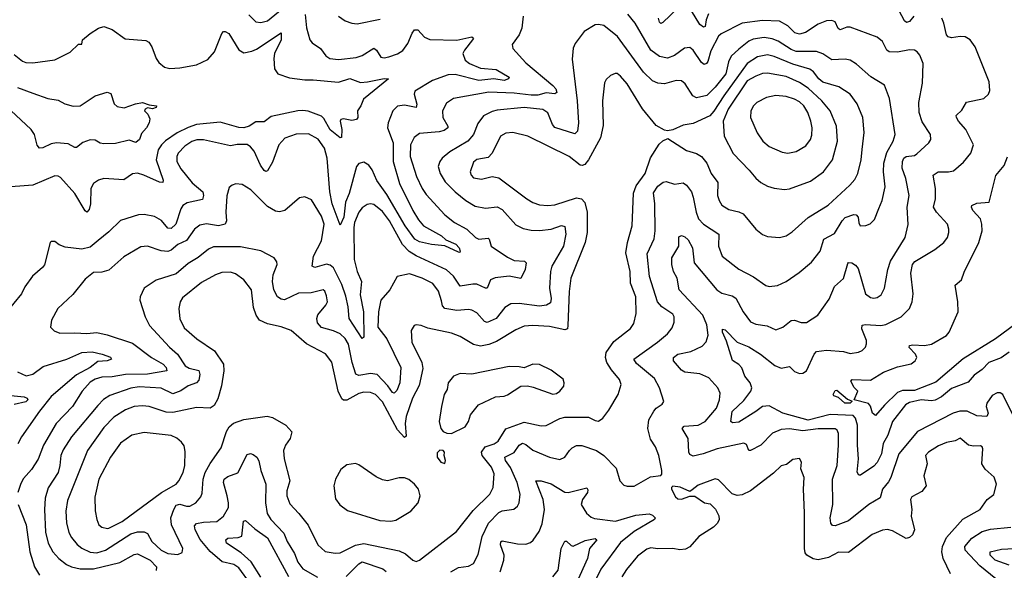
# Model space of a CAD drawing. Extents: x 2056909 to 2160450, y 827444 to 1016825.
# Tile 191 of 256: x 2066008 to 2071837, y 910675 to 913935. Entities that reach past the tile are written whole.
import ezdxf

# ---------------------------------------------------------------- set-up
doc = ezdxf.new("R2010")
doc.units = 0

msp = doc.modelspace()

# ---------------------------------------------------------------- linework, layer by layer
at = {"layer": '0CON10XD'}
for points in [[(2067364.2, 913964.2), (2067405, 913923.1), (2067435, 913918.2), (2067475, 913929.2), (2067560.8, 913999.2)], [(2069905, 914003.3), (2069815, 913918.1), (2069803.3, 913913.3), (2069795, 913921.2), (2069789.3, 913945)], [(2070085, 913970), (2070071.6, 913935), (2070065.3, 913894.7), (2070055, 913890.9), (2070035, 913906.9), (2069985, 913987.5)], [(2071300.6, 913955), (2071275, 913923.3), (2071257.9, 913917.9), (2071245, 913928.6), (2071215, 913987.5)], [(2067697.8, 913965), (2067705, 913886.7), (2067725.5, 913815.5), (2067738.7, 913798.7), (2067788.8, 913765), (2067820.3, 913720.3), (2067844.6, 913704.6), (2067895, 913699.2), (2067998.8, 913711.2), (2068035, 913722.8), (2068105, 913766.7), (2068119.4, 913755), (2068145, 913712.9), (2068165, 913709.5), (2068193.8, 913715), (2068245, 913732.1), (2068277, 913753), (2068305, 913794.3), (2068331.8, 913855), (2068345, 913874.4), (2068365, 913875.5), (2068405, 913830.6), (2068435, 913817.5), (2068595.3, 913814.7), (2068685, 913834), (2068694, 913825), (2068689.4, 913815), (2068640.8, 913755), (2068631.2, 913735), (2068644.1, 913695), (2068670.8, 913675), (2068735, 913647.2), (2068829.1, 913639.1), (2068906, 913595), (2068900.6, 913585), (2068875, 913574.3), (2068815, 913585.8), (2068725.5, 913575.5), (2068585, 913609.5), (2068545, 913608.1), (2068452.5, 913575), (2068347.9, 913512.1), (2068342.5, 913495), (2068358.9, 913435), (2068354.4, 913415.6), (2068285, 913428), (2068245, 913423.1), (2068216.9, 913395), (2068189.5, 913325), (2068185.5, 913295), (2068218.5, 913205), (2068219.5, 913095), (2068256.4, 912965), (2068335, 912805.6), (2068369.3, 912749.3), (2068398.1, 912715), (2068505, 912655.3), (2068530.7, 912630.7), (2068589.2, 912605), (2068610, 912585), (2068616, 912564), (2068612.5, 912557.5), (2068605, 912558), (2068525, 912596.9), (2068445, 912603.4), (2068375, 912620), (2068347.5, 912635), (2068289.5, 912715), (2068180.8, 912900.8), (2068122.7, 912982.7), (2068095, 913045.5), (2068075, 913074.5), (2068045, 913092.2), (2068015, 913084.4), (2068002, 913065), (2067959, 912905), (2067936.5, 912855), (2067926.2, 912765), (2067905, 912717.5), (2067857.9, 912845), (2067843.9, 912915), (2067828.1, 913115), (2067812, 913175), (2067775, 913227.3), (2067718.3, 913258.3), (2067645, 913257.5), (2067576.7, 913233.3), (2067542.9, 913195), (2067505, 913090.8), (2067475, 913040.8), (2067465, 913036.9), (2067455, 913042.2), (2067433.2, 913073.2), (2067395, 913156.9), (2067375, 913182.9), (2067355, 913196.9), (2067295, 913196.8), (2067255, 913188.2), (2067095, 913223.6), (2067056.8, 913223.2), (2067026.1, 913213.9), (2066984.8, 913185.2), (2066946.2, 913145), (2066937.7, 913125), (2066938.8, 913095), (2066961, 913051), (2067028.5, 912968.5), (2067091.3, 912915), (2067096.6, 912895), (2067089.6, 912870.4), (2067000.2, 912849.8), (2066974.6, 912835.4), (2066961.1, 912815), (2066933.1, 912725), (2066905, 912698.2), (2066885, 912701.5), (2066846.4, 912746.3), (2066805, 912770.5), (2066745, 912782.2), (2066710.2, 912779.8), (2066604, 912746), (2066535, 912678.1), (2066472.4, 912627.6), (2066425, 912588.8), (2066375, 912576.2), (2066277.4, 912587.4), (2066241.7, 912601.7), (2066215, 912622.5), (2066195, 912622.5), (2066187.5, 912615), (2066155.5, 912484.5), (2066143.2, 912466.8), (2066084.5, 912415.5), (2066037.4, 912352.6), (2066017.6, 912312.4), (2065928.3, 912201.7)], [(2067895.7, 913955), (2067935, 913929.1), (2067975, 913913.5), (2068005, 913910.5), (2068142.6, 913937.4)], [(2068988.9, 913955), (2068981.4, 913885), (2068964.4, 913845.6), (2068922.3, 913787.7), (2068928, 913765), (2069005, 913678.9), (2069165, 913544.6), (2069181.1, 913525), (2069186.9, 913503.1), (2069175, 913495.6), (2069125, 913502.1), (2069075, 913489), (2069035, 913487.3), (2068935, 913499.4), (2068785, 913505.2), (2068575, 913469.1), (2068535, 913440), (2068510, 913395), (2068513.1, 913355), (2068541.8, 913305), (2068541.5, 913295), (2068521.4, 913278.6), (2068490.8, 913270.8)], [(2071886.3, 911596.3), (2071827.5, 911715), (2071812.5, 911725), (2071795, 911725.6), (2071765, 911710), (2071732.9, 911665), (2071728.6, 911645), (2071740.5, 911605), (2071734.2, 911585.8), (2071675, 911590.5), (2071617.6, 911617.6), (2071572.5, 911617.5), (2071534, 911605), (2071323.1, 911496.9), (2071211.8, 911365), (2071165.6, 911224.4), (2071151.9, 911198.1), (2071115.3, 911155), (2071102.2, 911105), (2071035.3, 911064.7), (2070915, 910968.5), (2070835, 910938.5), (2070820.4, 910940.4), (2070808.9, 910955), (2070805.4, 910985.4), (2070822.3, 911065), (2070819.1, 911215), (2070846.4, 911295), (2070854.6, 911415), (2070854.6, 911485), (2070847.1, 911505), (2070835, 911512.3), (2070735, 911513), (2070645, 911500.6), (2070565, 911512.2), (2070515, 911508.9), (2070463.6, 911486.3), (2070395, 911415.5), (2070335, 911383.3), (2070324.5, 911384.5), (2070310, 911420), (2070295, 911426.9), (2070135.9, 911394.1), (2070054.8, 911365.2), (2069995, 911350.4), (2069975, 911361.4), (2069969.6, 911375), (2069965.4, 911455), (2069930, 911515), (2069942.1, 911527.9), (2070025.2, 911534.8), (2070065.5, 911555), (2070132.9, 911635), (2070151.5, 911685), (2070154.3, 911724.3), (2070140, 911755), (2070088.1, 911815), (2070035, 911837.9), (2069945, 911847.5), (2069925, 911859.4), (2069877.5, 911915), (2069878.6, 911935), (2069905, 911953.8), (2069980.1, 911969.9), (2070048.9, 912001.1), (2070071.9, 912028.1), (2070083.5, 912066.5), (2070075, 912129.2), (2070053, 912185), (2069912.3, 912335), (2069899.5, 912405), (2069878.8, 912445), (2069868.5, 912485), (2069868.1, 912525), (2069910.6, 912595), (2069910.6, 912649.4), (2069925, 912657.1), (2069945, 912648.6), (2069965, 912630.8), (2069990, 912585), (2070001.5, 912495), (2070135, 912335.6), (2070165, 912316.4), (2070225, 912299.6), (2070246.7, 912286.7), (2070291.5, 912205), (2070335, 912145.6), (2070365, 912132.7), (2070432.9, 912122.9), (2070485, 912099.4), (2070525, 912114.4), (2070575, 912153.5), (2070595, 912155.5), (2070635, 912141.8), (2070665, 912141.9), (2070732.5, 912185), (2070800.5, 912279.5), (2070830.6, 912355), (2070885, 912402), (2070909.5, 912490.5), (2070915, 912498), (2070934, 912496), (2070955, 912481.9), (2070971.2, 912461.2), (2071015, 912312), (2071045, 912290.8), (2071065, 912286), (2071085, 912289.2), (2071107.1, 912305), (2071128.2, 912345), (2071146.9, 912455), (2071163.1, 912505), (2071248.9, 912645), (2071267.1, 912722.9), (2071262.4, 912825), (2071274.1, 912895), (2071254.7, 912995), (2071232.5, 913055), (2071233.6, 913095), (2071242.5, 913115), (2071255, 913124.6), (2071305, 913131.6), (2071319.8, 913140.2), (2071390.6, 913205), (2071402.2, 913225), (2071398.9, 913255), (2071351.1, 913331.1), (2071333.2, 913385), (2071330.4, 913445), (2071351.5, 913558.5), (2071355.6, 913675), (2071337.1, 913725), (2071321.2, 913745), (2071305, 913754.2), (2071275, 913756.7), (2071205, 913742.9), (2071155, 913744.5), (2071142.2, 913755), (2071115.3, 913805.3), (2071085, 913831.5), (2070925, 913891.2), (2070905, 913891.2), (2070865, 913875.5), (2070853.5, 913883.5), (2070835, 913921.4), (2070815, 913930.5), (2070785, 913927.9), (2070735, 913908.2), (2070660.5, 913859.5), (2070625, 913849.2), (2070597.4, 913857.4), (2070555, 913899.1), (2070505, 913925.3), (2070405, 913931.1), (2070285, 913913.5), (2070159.7, 913850.3), (2070145, 913837.8), (2070099.6, 913750.4), (2070082, 913688), (2070074.1, 913675.9), (2070060.3, 913669.7), (2070045, 913680.9), (2069995, 913754.3), (2069975, 913769.4), (2069942.8, 913767.2), (2069885, 913722.9), (2069843.5, 913706.5), (2069796.1, 913716.1), (2069745, 913753.6), (2069651.5, 913915), (2069607.6, 913967.6)], [(2071865, 911965.5), (2071817.2, 911932.8), (2071745.6, 911905), (2071705, 911864.7), (2071659.2, 911830.8), (2071622, 911788), (2071525, 911752.2), (2071465, 911702.1), (2071428.1, 911681.9), (2071405, 911678.3), (2071345, 911684.5), (2071275, 911668.8), (2071252.2, 911655), (2071175.3, 911555), (2071147.6, 911475), (2071119.1, 911425), (2071110, 911365), (2071085, 911313.3), (2071065, 911292.1), (2070985, 911238.6), (2070975, 911237.5), (2070965.4, 911255.4), (2070973.9, 911335), (2070967.5, 911415), (2070968, 911535), (2070956.7, 911575), (2070942.2, 911592.2), (2070805, 911598.3), (2070675, 911564.5), (2070525, 911605.6), (2070445, 911649.1), (2070405, 911644), (2070365, 911615.6), (2070265, 911552.9), (2070227.3, 911547.3), (2070216.8, 911556.8), (2070224.7, 911615), (2070295, 911680.8), (2070335.3, 911735), (2070342.1, 911755), (2070331.9, 911785), (2070301.3, 911825), (2070283.8, 911873.8), (2070265, 911893.6), (2070226.7, 911916.7), (2070192.1, 912032.1), (2070169.4, 912085), (2070168.3, 912101.7), (2070185, 912098), (2070255.8, 912025), (2070325, 911998.9), (2070393.1, 911955), (2070478.3, 911888.3), (2070515, 911872.3), (2070565, 911881.4), (2070595, 911852.7), (2070625, 911840.8), (2070645, 911843.1), (2070665, 911855.5), (2070710.3, 911955), (2070725, 911970), (2070785, 911977.8), (2070885, 911969.7), (2070925, 911957.9), (2070974.5, 911965.5), (2070994.5, 911975.5), (2071014.5, 911995.5), (2071021.9, 912015), (2071021.1, 912035), (2070993.1, 912105), (2070995, 912125.6), (2071015, 912129.7), (2071105, 912123.7), (2071135, 912130), (2071225.3, 912174.7), (2071275.6, 912225), (2071291.1, 912265), (2071297.2, 912312.8), (2071283.1, 912435), (2071292.9, 912485), (2071307.6, 912502.4), (2071426, 912575), (2071478, 912615), (2071500, 912645), (2071508.1, 912675), (2071509.2, 912695), (2071500, 912725), (2071435, 912795.7), (2071418.2, 912825), (2071428.8, 912875), (2071430, 912935), (2071415.7, 913015), (2071445, 913033.6), (2071505.6, 913034.4), (2071535, 913040.8), (2071595, 913091.4), (2071638.1, 913145), (2071654.3, 913195), (2071608.2, 913285), (2071565.6, 913335), (2071552.9, 913355), (2071552.4, 913367.6), (2071585, 913400), (2071613.6, 913446.4), (2071715, 913468.8), (2071743.8, 913495), (2071752, 913515), (2071747.4, 913567.4), (2071663.7, 913773.7), (2071634.2, 913815), (2071605, 913833.1), (2071575, 913835.6), (2071525, 913826.7), (2071505, 913832.9), (2071495.4, 913845.4), (2071479.5, 913915), (2071466.7, 913945)], [(2066896.5, 913646.5), (2066955, 913649.6), (2067055, 913667.8), (2067121.4, 913698.6), (2067160.4, 913745), (2067205, 913853.8), (2067215, 913865.8), (2067225, 913865.8), (2067245, 913852.5), (2067306, 913756), (2067335, 913739.6), (2067381.2, 913748.8), (2067408.9, 913761.1), (2067555, 913856.7), (2067555.5, 913815), (2067515.7, 913735), (2067512.2, 913705), (2067516.9, 913645), (2067536.7, 913615), (2067605, 913591.2), (2067695, 913578.2), (2067745, 913578.8), (2067895, 913564.4), (2067962.4, 913587.6), (2068025, 913562.9), (2068067.2, 913567.2), (2068165, 913587.7), (2068191.2, 913585), (2068042.9, 913465), (2068027.8, 913425), (2068008.6, 913395), (2068010, 913355), (2068002, 913345), (2067975, 913338), (2067925, 913347.5), (2067908.8, 913345), (2067904.4, 913335), (2067914.7, 913285), (2067912.5, 913237.5), (2067905, 913236.2), (2067845, 913283.5), (2067809, 913349), (2067795, 913363.9), (2067715, 913392.4), (2067685, 913397.2), (2067653.6, 913396.3), (2067497.4, 913362.6), (2067455, 913330.5), (2067405, 913330.8), (2067366.1, 913303.9), (2067335.7, 913294.3), (2067305, 913295.8), (2067195, 913327.4), (2067055, 913313.8), (2067006, 913296), (2066940, 913265), (2066871.5, 913218.5), (2066846.5, 913195), (2066827.2, 913165), (2066815.3, 913105), (2066858.1, 912985), (2066855, 912971.2), (2066835, 912972.5), (2066742.5, 913015), (2066704.6, 913025.4), (2066675, 913021.9), (2066625, 912986.9), (2066506.1, 912993.9), (2066475, 912984), (2066445, 912966), (2066428.1, 912935), (2066426.9, 912845), (2066418.6, 912811.4), (2066405, 912796.2), (2066395, 912803.8), (2066335, 912905.4), (2066249.8, 912999.8), (2066235, 913009.4), (2066215, 913011.1), (2066085, 912955.5), (2065905, 912942)], [(2065975, 913728.6), (2066025, 913688.6), (2066045, 913681.1), (2066085, 913678.9), (2066215, 913698), (2066307.3, 913742.7), (2066355, 913790), (2066375, 913790), (2066380, 913815), (2066425, 913853.3), (2066475, 913884), (2066505, 913894.2), (2066555, 913876.9), (2066632.6, 913822.6), (2066755, 913811.1), (2066772.6, 913802.6), (2066790.6, 913775), (2066815.7, 913705), (2066831.4, 913681.4), (2066864.5, 913654.5), (2066896.5, 913646.5)], [(2068559.2, 910665), (2068605, 910690.7), (2068665, 910699.5), (2068694.5, 910715.5), (2068722, 910768), (2068746.5, 910875), (2068783.5, 910955), (2068845, 911016.7), (2068865, 911026.7), (2068933.8, 911036.2), (2068955.6, 911055), (2068964.4, 911075), (2068970.4, 911125), (2068953.2, 911195), (2068912.9, 911282.9), (2068883.8, 911325), (2068880, 911345), (2068935, 911371.8), (2068965, 911416.7), (2068985, 911427.3), (2069005, 911418.9), (2069045, 911387.1), (2069145, 911345.6), (2069205, 911330.6), (2069235.5, 911344.5), (2069261.9, 911385), (2069279.2, 911400.8), (2069305, 911413.1), (2069335, 911413.9), (2069422.5, 911385), (2069465, 911354.4), (2069538.8, 911278.8), (2069560, 911205), (2069585, 911179.2), (2069605, 911172.9), (2069645, 911172.5), (2069741.3, 911228.7), (2069803.3, 911236.7), (2069810, 911245), (2069808.8, 911265), (2069791.9, 911355), (2069771.4, 911405), (2069742.2, 911452.2), (2069725.5, 911515), (2069732.7, 911565), (2069762.4, 911617.6), (2069776, 911635), (2069810.9, 911659.1), (2069820.6, 911675), (2069796, 911756), (2069765, 911810), (2069659.5, 911899.5), (2069643.3, 911925), (2069784.4, 912025), (2069843.1, 912075), (2069870.4, 912109.6), (2069883.1, 912145), (2069882.5, 912175), (2069875, 912191.2), (2069810, 912235), (2069783.8, 912265), (2069736.9, 912415), (2069722.2, 912547.8), (2069763.2, 912636.8), (2069770.8, 912685), (2069768.2, 912845), (2069759.2, 912910.8), (2069785, 912950), (2069816.9, 912973.1), (2069835, 912976.5), (2069885, 912961.5), (2069935, 912969.4), (2069955, 912955.8), (2069984.4, 912915), (2069994.5, 912885), (2070011.8, 912795), (2070027.1, 912755), (2070055, 912723.8), (2070146.9, 912665), (2070144.6, 912595), (2070167.1, 912535), (2070265, 912457.5), (2070351.9, 912411.9), (2070425, 912361.4), (2070445, 912355.7), (2070495, 912361.4), (2070545, 912385.6), (2070622.6, 912437.4), (2070695, 912500), (2070746.5, 912565), (2070767.8, 912635), (2070831.9, 912668.1), (2070877.3, 912745), (2070895, 912763.2), (2070945, 912780.9), (2070959.8, 912779.8), (2070972.2, 912765), (2070975, 912732.5), (2070984, 912715), (2071016.1, 912716.1), (2071043, 912727), (2071067.9, 912752.1), (2071093.5, 912816.5), (2071114.4, 912865), (2071130.5, 912945), (2071121.6, 913035), (2071124.2, 913085.8), (2071141.7, 913148.3), (2071177.9, 913215), (2071191.5, 913255), (2071157.4, 913467.4), (2071126.7, 913546.7), (2071046.1, 913596.1), (2070962, 913672), (2070923.3, 913695), (2070895, 913700.6), (2070815, 913698.2), (2070762.2, 913732.2), (2070725, 913747.2), (2070605, 913746.7), (2070575, 913757.9), (2070498, 913808), (2070461.7, 913821.7), (2070415, 913829.2), (2070349.7, 913820.3), (2070325, 913808.4), (2070265, 913761.1), (2070220.6, 913719.4), (2070204.8, 913685.2), (2070187.8, 913615), (2070125, 913535.3), (2070075, 913486.5), (2070015, 913472.3), (2069993.5, 913485), (2069948.1, 913555), (2069925, 913572.9), (2069895, 913574.3), (2069825, 913555.6), (2069785, 913559.5), (2069755, 913572.5), (2069700.4, 913625), (2069546.2, 913835), (2069465, 913900), (2069435, 913907.5), (2069415, 913904.2), (2069348.8, 913865), (2069295.6, 913794.4), (2069284.4, 913765.6), (2069278.8, 913701.2), (2069308.9, 913455), (2069316, 913325), (2069309.2, 913275), (2069295, 913258.5), (2069175, 913297.5), (2069161.4, 913315), (2069135, 913383.1), (2069105, 913404), (2068995, 913414.7), (2068835, 913399.4), (2068805, 913391.8), (2068753.1, 913365), (2068719.4, 913320.6), (2068694.6, 913255.4), (2068661.8, 913215), (2068555, 913152.1), (2068508.1, 913115), (2068494.3, 913095), (2068485.7, 913065), (2068496.7, 913025), (2068526.4, 912975), (2068586.5, 912915), (2068649.4, 912865), (2068705, 912831.8), (2068765, 912818.2), (2068835, 912826.1), (2068865, 912810.9), (2068945, 912720.6), (2068988.2, 912698.2), (2069035, 912688.2), (2069085, 912687.1), (2069154.7, 912695.3), (2069215.6, 912715.6), (2069235, 912710), (2069241.5, 912665), (2069227.7, 912595), (2069158.7, 912475), (2069149.3, 912445), (2069144.2, 912345), (2069154.2, 912285), (2069150.7, 912259.3), (2069126.2, 912245), (2069085, 912237.9), (2068965, 912254.7), (2068915, 912252.9), (2068879.1, 912230.9), (2068827.8, 912165), (2068775, 912142.3), (2068758.6, 912148.6), (2068715, 912199.6), (2068685, 912215.4), (2068665, 912219.2), (2068595, 912213.3), (2068525, 912224.7), (2068510.4, 912240.4), (2068505, 912270), (2068486.8, 912326.8), (2068452.9, 912372.9), (2068390, 912405), (2068315, 912429.6), (2068242, 912415), (2068198.5, 912335), (2068146.6, 912273.4), (2068132.2, 912205), (2068128.9, 912115), (2068181.8, 912045), (2068264.7, 911875), (2068258.4, 911785), (2068240.4, 911739.6), (2068225, 911723.3), (2068215, 911727.8), (2068188.1, 911768.1), (2068123.9, 911833.9), (2068085, 911841), (2068015, 911829.2), (2067997, 911837), (2067975.6, 911905), (2067954.3, 912014.3), (2067935, 912047.8), (2067904.5, 912075.5), (2067865, 912093.6), (2067795, 912113.3), (2067770.4, 912140.4), (2067766.7, 912165), (2067772.8, 912187.2), (2067821.1, 912245), (2067830.5, 912265), (2067825, 912300), (2067815, 912326.7), (2067805, 912336.2), (2067732.4, 912317.6), (2067658.8, 912315), (2067575, 912276.5), (2067555, 912279.5), (2067535, 912294.4), (2067511.5, 912335), (2067504.6, 912385), (2067507.5, 912425), (2067532, 912485), (2067530.5, 912500.5), (2067514.1, 912524.1), (2067435, 912565.8), (2067315, 912589.2), (2067155, 912590.4), (2067125, 912576.5), (2067065, 912527.9), (2067005, 912490.8), (2066935, 912431.1), (2066816.4, 912393.6), (2066744.2, 912345), (2066722, 912295), (2066720, 912275), (2066751.1, 912175), (2066776.4, 912125), (2066895, 911995.5), (2066941.5, 911955), (2066986.7, 911885), (2067011.7, 911871.7), (2067067.6, 911857.6), (2067074.7, 911835), (2067068.7, 911801.3), (2067054.8, 911785.2), (2067005, 911766.7), (2066962.2, 911737.8), (2066915, 911719.7), (2066845, 911752.5), (2066715, 911761.1), (2066665, 911752.5), (2066540.8, 911709.2), (2066504.3, 911685.7), (2066469.7, 911650.3), (2066314.6, 911465), (2066265, 911389.2), (2066251.2, 911355), (2066246, 911295), (2066235.3, 911255), (2066177.3, 911162.7), (2066158.9, 911101.1), (2066154.2, 911035), (2066160.9, 910900.8), (2066176.3, 910836.3), (2066205, 910784.5), (2066240, 910745), (2066285, 910709.3), (2066314.2, 910695), (2066365, 910683.4), (2066445, 910682.8), (2066599.7, 910720.3), (2066685, 910767.8), (2066705, 910773.3), (2066781.2, 910735), (2066817.5, 910695), (2066815, 910673.6)], [(2068355, 910728), (2068375, 910734), (2068594.2, 910905), (2068691.7, 911028.3), (2068790.6, 911125), (2068810.5, 911165), (2068816.6, 911246.6), (2068800.4, 911285), (2068746.2, 911355), (2068741.5, 911375), (2068763.5, 911406.5), (2068816.9, 911423.1), (2068840.9, 911439.2), (2068885, 911512.5), (2068995, 911552.5), (2069095, 911530.9), (2069125, 911532.3), (2069205, 911573.9), (2069235, 911582.3), (2069375, 911581.8), (2069415, 911561.4), (2069435, 911558.9), (2069460, 911575), (2069495, 911624), (2069550, 911715), (2069567.8, 911775), (2069559.4, 911805), (2069511.2, 911861.2), (2069484.6, 911905), (2069476.1, 911935), (2069479.2, 911965), (2069525, 912029.4), (2069624, 912106), (2069643.3, 912136.7), (2069657.1, 912195), (2069655.4, 912295), (2069623.6, 912375), (2069622.1, 912445), (2069596, 912555), (2069605.4, 912615), (2069634.5, 912715), (2069642.3, 912907.7), (2069658.3, 912951.7), (2069711.2, 913025), (2069742.5, 913117.5), (2069792.9, 913197.1), (2069815, 913217.5), (2069845, 913232.5), (2069955, 913160), (2070015, 913143.1), (2070044.2, 913125), (2070075, 913085.8), (2070101.5, 913025), (2070140.5, 912970.5), (2070139.5, 912895), (2070147.8, 912865), (2070165, 912837.5), (2070205, 912810.6), (2070265, 912797.5), (2070290.8, 912785), (2070365.5, 912695.5), (2070405, 912662.5), (2070435, 912651.4), (2070505, 912645.7), (2070545.4, 912654.6), (2070581.4, 912678.6), (2070675, 912763.5), (2070793.1, 912836.9), (2070923.1, 912955), (2070951.5, 912988.5), (2070969.6, 913025), (2070990, 913105), (2070996.2, 913166.2), (2071006.4, 913266.4), (2071000, 913355), (2070965.9, 913435.9), (2070924.7, 913494.7), (2070857, 913537), (2070761.8, 913565), (2070737.8, 913585), (2070707, 913627), (2070685, 913641.9), (2070585, 913671.5), (2070475, 913717.2), (2070435, 913726.3), (2070375, 913715.9), (2070315, 913674.7), (2070175.6, 913485), (2070117.4, 913392.6), (2070093.4, 913366.6), (2069995, 913320), (2069935, 913310), (2069875, 913283.3), (2069843, 913277), (2069825, 913280), (2069775, 913308.8), (2069695, 913408.1), (2069605, 913554.4), (2069565, 913601.1), (2069545, 913615.6), (2069533, 913617), (2069505.5, 913604.5), (2069479.8, 913580.2), (2069469.1, 913560.9), (2069458, 913455), (2069461.5, 913308.5), (2069445.5, 913235), (2069374.7, 913105.3), (2069352.6, 913077.4), (2069338.3, 913071.7), (2069325, 913074.4), (2069260, 913125), (2069016, 913245), (2068927.3, 913267.3), (2068885, 913262.3), (2068854.1, 913245.9), (2068804.7, 913145.3), (2068780.7, 913119.3), (2068715, 913106.8), (2068695, 913091.4), (2068674.7, 913035), (2068680, 913015), (2068695, 912997.8), (2068740.9, 912990.9), (2068805, 913006.9), (2068845, 912997.8), (2069010, 912875), (2069045, 912853.6), (2069085, 912839.5), (2069134.6, 912834.6), (2069175, 912838.9), (2069305, 912879.6), (2069333.8, 912873.8), (2069353.2, 912853.2), (2069367.2, 912795), (2069367.6, 912675), (2069355.3, 912615), (2069270.8, 912405), (2069261.3, 912325), (2069253.8, 912123.8), (2069251.4, 912105), (2069235, 912098.5), (2069145, 912119.4), (2069044.7, 912124.7), (2068995, 912119.6), (2068945, 912098.5), (2068830.7, 912029.3), (2068785, 912011.2), (2068735, 912002.7), (2068695, 912012.1), (2068615, 912059.1), (2068565, 912078.2), (2068425, 912109.4), (2068385, 912124), (2068355, 912128.8), (2068342.5, 912125), (2068326.2, 912095), (2068329.5, 912025), (2068388.2, 911905), (2068395, 911870), (2068371.8, 911768.2), (2068334.2, 911695), (2068295.3, 911585), (2068290.3, 911545), (2068295, 911470), (2068285, 911461.2), (2068245, 911506.7), (2068155, 911672.1), (2068115, 911715.3), (2068085, 911727.3), (2068045, 911729.2), (2068015, 911720.8), (2067945, 911682.7), (2067925, 911682.2), (2067915, 911689.2), (2067893.3, 911735), (2067855, 911906.7), (2067817.3, 911957.3), (2067705.9, 912015.9), (2067615, 912094.4), (2067556.2, 912116.2), (2067475, 912133.5), (2067426.7, 912156.7), (2067408.1, 912185), (2067391.7, 912231.7), (2067379.5, 912335), (2067334.3, 912395), (2067285, 912429.5), (2067255, 912440.9), (2067205, 912438.5), (2067167.5, 912425), (2067085, 912378.9), (2066972.6, 912287.4), (2066957.5, 912265), (2066949.5, 912225), (2066955, 912163.3), (2066980.8, 912110.8), (2067057.1, 912045), (2067161.4, 911975), (2067213.5, 911895), (2067216.5, 911855), (2067203, 911767), (2067180.5, 911689.5), (2067159.5, 911650.5), (2067135, 911634.3), (2067055, 911638.8), (2066915, 911609.1), (2066875, 911612), (2066774.7, 911644.7), (2066735, 911649.3), (2066685, 911645.3), (2066635, 911625.4), (2066565, 911581.8), (2066505, 911520.5), (2066410, 911385), (2066291.7, 911088.3), (2066281.1, 911025), (2066285.4, 910955.4), (2066299.5, 910899.5), (2066315, 910870), (2066348.1, 910828.1), (2066375, 910805.5), (2066425, 910783.3), (2066465, 910778.2), (2066515, 910794.7), (2066665, 910890.9), (2066705, 910902.5), (2066745, 910903.4), (2066763.8, 910893.8), (2066790.8, 910845), (2066845, 910794.7), (2066885.4, 910774.6), (2066945, 910768.9), (2066969.5, 910780.5), (2066974.5, 910805), (2066906.6, 910943.4), (2066902.5, 910985), (2066919.4, 911035), (2066935, 911060), (2066955, 911066.8), (2066995, 911054.1), (2067015, 911054.6), (2067051.1, 911075), (2067080.1, 911109.9), (2067088.1, 911131.9), (2067094.7, 911215), (2067106.1, 911253.9), (2067135, 911306.9), (2067199.8, 911400.2), (2067232.6, 911497.4), (2067248, 911525), (2067273.5, 911546.5), (2067335, 911566.9), (2067472.4, 911587.6), (2067505, 911578.9), (2067583.8, 911535), (2067618, 911495), (2067608.6, 911455), (2067581.9, 911415), (2067570, 911385), (2067573.5, 911335), (2067607.8, 911205), (2067590, 911145), (2067588.9, 911115), (2067607.9, 911067.9), (2067660.4, 911010.4), (2067715, 910942.5), (2067772.2, 910825), (2067817.2, 910787.2), (2067875, 910776.7), (2067905, 910779.1), (2067996.1, 910823.9), (2068045, 910834.1), (2068255, 910790), (2068292.2, 910772.2), (2068335, 910734), (2068355, 910728)], [(2070535, 912930), (2070565, 912934.4), (2070690.2, 912979.8), (2070765.9, 913034.1), (2070819.1, 913105), (2070848.7, 913215), (2070843.9, 913305), (2070805.4, 913395), (2070757.3, 913455), (2070675, 913528.8), (2070625, 913563.7), (2070545, 913597.8), (2070435, 913618.6), (2070405, 913615.8), (2070365, 913601.4), (2070315, 913573.7), (2070201.2, 913405), (2070173.3, 913335), (2070178.5, 913245), (2070232, 913142), (2070327.1, 913045), (2070365, 912995.8), (2070395, 912971.9), (2070435, 912950), (2070475, 912937.1), (2070535, 912930)], [(2065995, 913533.3), (2066085, 913500), (2066175, 913469.1), (2066235, 913457.8), (2066275, 913436.4), (2066325, 913423.8), (2066365, 913425.4), (2066455.4, 913484.6), (2066526, 913506), (2066547.1, 913497.1), (2066567.1, 913437.1), (2066585, 913422), (2066626.1, 913413.9), (2066692.6, 913437.4)], [(2070555, 913145.5), (2070605, 913154.4), (2070661.4, 913188.6), (2070688.9, 913225), (2070697.8, 913252.2), (2070698.5, 913295), (2070691.2, 913335), (2070673.9, 913385), (2070650.7, 913425), (2070625, 913448.2), (2070595, 913464.6), (2070545, 913479.3), (2070485, 913486.2), (2070428.8, 913475), (2070372.5, 913445), (2070351.9, 913425), (2070336.9, 913395), (2070333.3, 913355), (2070373.5, 913265), (2070406.7, 913216.7), (2070445, 913184.5), (2070521.1, 913151.1), (2070555, 913145.5)], [(2066692.6, 913437.4), (2066735, 913444.2), (2066775, 913430), (2066817.5, 913425), (2066816.7, 913415), (2066795, 913406.7), (2066765, 913412.5), (2066750, 913405), (2066747.5, 913395), (2066766.1, 913376.1), (2066778.6, 913348.6), (2066774.4, 913325), (2066758.9, 913295), (2066728.1, 913261.9), (2066716.7, 913225), (2066695, 913208.6), (2066655, 913220.8), (2066575, 913201.7), (2066505, 913199.8), (2066483.5, 913203.5), (2066455, 913221.2), (2066425.6, 913224.4), (2066382.2, 913207.8), (2066345, 913177.5), (2066335, 913177.5), (2066295, 913200), (2066225, 913205.5), (2066195, 913200.5), (2066145, 913175.7), (2066125, 913174), (2066111.2, 913191.2), (2066094.7, 913255), (2066075.3, 913285), (2065955, 913398.3)], [(2068490.8, 913270.8), (2068375, 913260.5), (2068343.4, 913236.6), (2068321.5, 913195), (2068318.7, 913125), (2068357.4, 913007.4), (2068390, 912935), (2068415, 912900), (2068525, 912780.5), (2068581.4, 912735), (2068654.7, 912694.7), (2068705.8, 912645), (2068725, 912636.4), (2068780.9, 912640.9), (2068787.8, 912635), (2068798.1, 912595), (2068895, 912529.2), (2068935, 912510), (2068995.5, 912505.5), (2069006.9, 912495), (2069001.2, 912455), (2068975, 912402.5), (2068905, 912415.9), (2068822.8, 912407.2), (2068795, 912394.3), (2068775, 912346), (2068765.5, 912344.5), (2068715, 912369.1), (2068689.9, 912369.9), (2068615, 912356.5), (2068576.8, 912416.8), (2068535, 912454.7), (2068355, 912536.6), (2068312.7, 912562.7), (2068274.2, 912604.2), (2068197.4, 912745), (2068155, 912800), (2068105, 912840.8), (2068085, 912845.4), (2068065, 912841.2), (2068035, 912820.8), (2068015, 912794.5), (2067990.5, 912735), (2067985.9, 912705), (2067987.1, 912515), (2068005, 912444.3), (2068032.1, 912385), (2068024.3, 912305), (2068043, 912205), (2068045.6, 912054.4), (2068035, 912046.7), (2067958.1, 912165), (2067952.4, 912235), (2067938.7, 912298.7), (2067915, 912367.3), (2067865.2, 912465.2), (2067845, 912482), (2067825, 912487.8), (2067755, 912467.3), (2067739.4, 912475), (2067746.7, 912535), (2067795.4, 912625), (2067809.6, 912725), (2067795, 912772.5), (2067735, 912867.5), (2067695, 912886.2), (2067665, 912880), (2067578, 912805), (2067545, 912796.4), (2067522.1, 912802.1), (2067475, 912828.9), (2067376.7, 912926.7), (2067325, 912958.6), (2067287.7, 912962.3), (2067265, 912956.2), (2067248.8, 912941.2), (2067235, 912892.5), (2067227.7, 912795), (2067231.3, 912745), (2067225, 912724.5), (2067185, 912715.4), (2067113.9, 912726.1), (2067075, 912718.2), (2067042.9, 912695), (2066995, 912626.9), (2066945, 912604.1), (2066905, 912571.3), (2066885, 912563.3), (2066845, 912566.1), (2066765, 912594.5), (2066725, 912590), (2066625, 912531.5), (2066535, 912452.5), (2066495, 912440.5), (2066445, 912438.6), (2066395, 912398), (2066322.6, 912307.4), (2066234.4, 912225.6), (2066196.2, 912155), (2066190, 912115), (2066212.7, 912092.7), (2066245, 912079.2), (2066335, 912081.9), (2066405, 912076.5), (2066465, 912082.1), (2066525, 912069.6), (2066675, 912018.8), (2066788.8, 911935), (2066856.4, 911895), (2066875.4, 911875), (2066879.2, 911855), (2066765, 911835.9), (2066635, 911834.8), (2066555, 911821.4), (2066495, 911818.6), (2066455, 911805.8), (2066425, 911788.4), (2066377.3, 911735), (2066320.4, 911645), (2066223.8, 911545), (2066148.4, 911415), (2066117.1, 911332.9), (2066077.6, 911272.4), (2066031.2, 911218.8), (2066015, 911188), (2065997.3, 911135)], [(2071905.8, 912135), (2071785, 912046.2), (2071593.6, 911926.4), (2071431.7, 911788.3), (2071305, 911740.5), (2071260.5, 911740.5), (2071235, 911740.4), (2071205, 911726.9), (2071127.3, 911652.7), (2071075, 911591.1), (2071055.6, 911605), (2071045, 911646.2), (2071033, 911663), (2070948.8, 911685), (2070969.2, 911735), (2070947.7, 911757.7), (2070928, 911795), (2070935.8, 911804.2), (2071045, 911801.4), (2071121.4, 911848.6), (2071205, 911878.9), (2071285, 911897.7), (2071308.9, 911915), (2071319.1, 911935), (2071311.8, 911955), (2071274.4, 911995), (2071276.2, 912005), (2071295, 912009.6), (2071365, 912006.5), (2071405, 912013.6), (2071495, 912065.6), (2071510.9, 912085), (2071564.3, 912205), (2071562.5, 912265), (2071545.9, 912364.1), (2071582.9, 912395), (2071598.9, 912441.1), (2071685.5, 912615), (2071706.4, 912685), (2071704.5, 912725), (2071695.4, 912755), (2071650.4, 912805), (2071641.8, 912825), (2071644.3, 912835), (2071675, 912848.8), (2071746.2, 912855), (2071787.1, 913012.9), (2071835, 913072), (2071855, 913123.3)], [(2065995, 911850), (2066045.5, 911825.5), (2066085, 911836.8), (2066147.7, 911882.3), (2066286.9, 911925), (2066375, 911964.3), (2066437.8, 911967.8), (2066495.8, 911954.2), (2066545, 911936.5), (2066550.8, 911925), (2066525, 911915.6), (2066469.5, 911910.5), (2066425, 911875.8), (2066345, 911831.6), (2066195, 911703.3), (2066125, 911617.3), (2066017.7, 911465), (2065995.9, 911424.1)], [(2068565, 911484), (2068645.7, 911524.3), (2068664, 911555), (2068676, 911595), (2068724.4, 911655.6), (2068825, 911702.5), (2068875, 911705.8), (2068895, 911712.9), (2068974.1, 911765.9), (2069013.6, 911766.4), (2069048.3, 911758.3), (2069165, 911718.6), (2069185, 911721.4), (2069206, 911735), (2069228.8, 911765), (2069231.2, 911785), (2069225, 911806.7), (2069155, 911860), (2069085, 911893.3), (2069045, 911896.2), (2068995, 911873.3), (2068965, 911880), (2068905, 911881.2), (2068685, 911837.1), (2068615, 911840), (2068575, 911823.8), (2068544.3, 911785), (2068539.4, 911745), (2068520, 911715), (2068504.1, 911644.1), (2068492, 911555), (2068501.2, 911515), (2068515, 911496.7), (2068536, 911486), (2068565, 911484)], [(2065955, 911710), (2066035, 911702.2), (2066052, 911695), (2066055.3, 911684.7), (2066045, 911672.7), (2065975, 911657.5)], [(2070925, 911664.7), (2070892, 911665), (2070855, 911698.8), (2070827, 911707), (2070823.8, 911715), (2070835, 911740), (2070845, 911741.2), (2070908.5, 911688.5), (2070936.1, 911676.1), (2070925, 911664.7)], [(2066526.9, 910923.1), (2066535, 910923.8), (2066615, 910963.8), (2066847.8, 911135), (2066934.1, 911185.9), (2066950.9, 911205), (2066975.4, 911255), (2066984.6, 911295), (2066988, 911378), (2066981.7, 911411.7), (2066965, 911434.2), (2066937.4, 911457.4), (2066903.7, 911473.7), (2066745, 911490), (2066672, 911475), (2066605, 911428.1), (2066545.4, 911345), (2066477.2, 911215), (2066453, 911107), (2066455, 911027.5), (2066464.5, 910975), (2066476.9, 910945), (2066495, 910930), (2066526.9, 910923.1)], [(2071518.1, 910655), (2071474.6, 910745), (2071467.5, 910785), (2071470.8, 910815), (2071495, 910870), (2071592.1, 910977.9), (2071694.4, 911035), (2071735.4, 911094.6), (2071775, 911124.4), (2071790, 911185), (2071777.2, 911227.2), (2071724.3, 911274.3), (2071704.1, 911305), (2071709.5, 911395), (2071705.4, 911405.4), (2071695, 911411.9), (2071655, 911410), (2071625, 911416), (2071575, 911458.1), (2071545, 911441.8), (2071495, 911431.8), (2071447.2, 911412.8), (2071387.8, 911375), (2071369.6, 911355), (2071379.2, 911305), (2071360.9, 911235), (2071374.4, 911175), (2071348, 911142), (2071289.4, 911110.6), (2071280.6, 911095), (2071289.4, 911035), (2071285.5, 910995), (2071305.6, 910915), (2071292.9, 910885), (2071275, 910868.6), (2071255, 910864.2), (2071175, 910908.6), (2071145, 910915.6), (2071115, 910911.9), (2071055, 910887.8), (2070915, 910779.4), (2070855, 910782.5), (2070795, 910750.5), (2070735, 910737.9), (2070705, 910742.9), (2070668.1, 910765), (2070658.6, 910778.6), (2070654.5, 910805), (2070654.5, 911014.5), (2070647.3, 911155), (2070651.5, 911225), (2070632.2, 911275), (2070635.8, 911315), (2070625, 911336.2), (2070585, 911330), (2070548.1, 911301.9), (2070515.6, 911294.4), (2070470.2, 911249.8), (2070335, 911145.6), (2070285, 911122.2), (2070255, 911118.6), (2070225, 911127.5), (2070145, 911210), (2070125, 911217.5), (2070025, 911180), (2069989.3, 911150.7), (2069975, 911142.5), (2069917.8, 911167.8), (2069875, 911173.8), (2069866.2, 911165), (2069867.5, 911155), (2069889.7, 911109.7), (2069905, 911098.6), (2069925, 911095.7), (2069975, 911113.8), (2070005, 911113.3), (2070062.5, 911075), (2070095, 911068.8), (2070127.9, 911037.9), (2070147.5, 910997.5), (2070148.1, 910975), (2070138.1, 910955), (2070115, 910930), (2070027.5, 910875), (2069975, 910814.4), (2069949.8, 910800.2), (2069915.5, 910795.5), (2069875, 910803.1), (2069785, 910801.9), (2069745, 910807.5), (2069720.5, 910799.5), (2069665, 910757.8), (2069600.2, 910679.8), (2069573.3, 910636.7)], [(2067374.2, 910595), (2067305, 910690.4), (2067275, 910708.7), (2067205.6, 910725.6), (2067135, 910785.3), (2067076.7, 910856.7), (2067047.2, 910915), (2067041.8, 910938.2), (2067055, 910952.1), (2067095, 910960.8), (2067174.5, 910964.5), (2067214.2, 910995.8), (2067243.3, 911046.7), (2067244.6, 911075.4), (2067236.2, 911116.2), (2067214.7, 911195), (2067218.2, 911215), (2067240, 911230), (2067298.7, 911251.3), (2067355, 911360.8), (2067375, 911365.6), (2067390.7, 911360.7), (2067411.4, 911345), (2067424, 911324), (2067435.9, 911265), (2067465.9, 911185), (2067463.7, 911073.7), (2067472.2, 911012.2), (2067495.4, 910975), (2067572.5, 910895), (2067591.8, 910845), (2067634.7, 910775), (2067655, 910723.1), (2067685, 910684.6), (2067771.4, 910635)], [(2068525, 911307.5), (2068529.2, 911325), (2068520, 911355), (2068523.3, 911375), (2068515, 911383.3), (2068494.2, 911385.8), (2068479.5, 911370.5), (2068480, 911345), (2068500, 911315), (2068525, 911307.5)], [(2068205, 910965.6), (2068235, 910972.7), (2068324, 911025), (2068367.5, 911075), (2068378.8, 911115), (2068368, 911155), (2068344.2, 911185), (2068311.7, 911211.7), (2068285, 911222.2), (2068255, 911222.5), (2068185, 911205.6), (2068155, 911210.6), (2068118.9, 911228.9), (2068015, 911300), (2067996.4, 911306.4), (2067945, 911300), (2067908.3, 911271.7), (2067878, 911215), (2067868, 911175), (2067877.7, 911097.7), (2067903, 911063), (2067948.3, 911028.3), (2068140.6, 910970.6), (2068205, 910965.6)], [(2068851.4, 910665), (2068873.5, 910735), (2068875.9, 910765), (2068854.7, 910825), (2068855.6, 910844.4), (2068865, 910849.5), (2068955, 910832.1), (2069005, 910830.6), (2069031.3, 910838.7), (2069047.5, 910852.5), (2069082.2, 910905), (2069100, 910950), (2069114.6, 911034.6), (2069106, 911095), (2069064, 911205), (2069094.4, 911205.6), (2069155, 911186), (2069235, 911138), (2069254.7, 911134.7), (2069365, 911164), (2069371.9, 911151.9), (2069369.1, 911135), (2069340.5, 911095), (2069332.5, 911065), (2069363.9, 911013.9), (2069390.3, 910990.3), (2069411, 910981), (2069535, 910965.8), (2069655, 911000.8), (2069735, 911009.6), (2069755, 911001.1), (2069770, 910985), (2069766, 910975), (2069645.5, 910905), (2069565, 910840.3), (2069449, 910681), (2069377.1, 910535)], [(2065999.1, 911065), (2066045.4, 910945), (2066068.7, 910785), (2066096.2, 910695), (2066125, 910646.5)], [(2067436, 910635), (2067377.7, 910725), (2067318.6, 910778.6), (2067231.2, 910835), (2067228.9, 910855), (2067240, 910865), (2067301.7, 910868.3), (2067322.2, 910877.8), (2067333.6, 910965), (2067345, 910970.8), (2067399.7, 910919.7), (2067475, 910867.5), (2067598.3, 910638.3)], [(2071786.9, 910625), (2071691.1, 910701.1), (2071605.4, 910795), (2071602.2, 910815), (2071644.8, 910865.2), (2071705, 910904.1), (2071755, 910917.7), (2071875, 910931.1)], [(2069165, 910637.1), (2069194.7, 910675.3), (2069212.7, 910805), (2069235, 910848), (2069245, 910847.5), (2069272.3, 910822.3), (2069285, 910818.5), (2069355, 910850.9), (2069415, 910864.2), (2069424.2, 910855), (2069380.5, 910805), (2069369.3, 910745), (2069306.1, 910605)], [(2071865, 910704.8), (2071783.1, 910735), (2071754, 910765), (2071752.2, 910785), (2071820, 910800), (2071895, 910804.4)], [(2067941.3, 910638.7), (2068015, 910713.4), (2068035, 910724.7), (2068156.9, 910683.1), (2068177, 910667)]]:
    msp.add_lwpolyline(points, dxfattribs=at)

doc.saveas('drawing.dxf')
